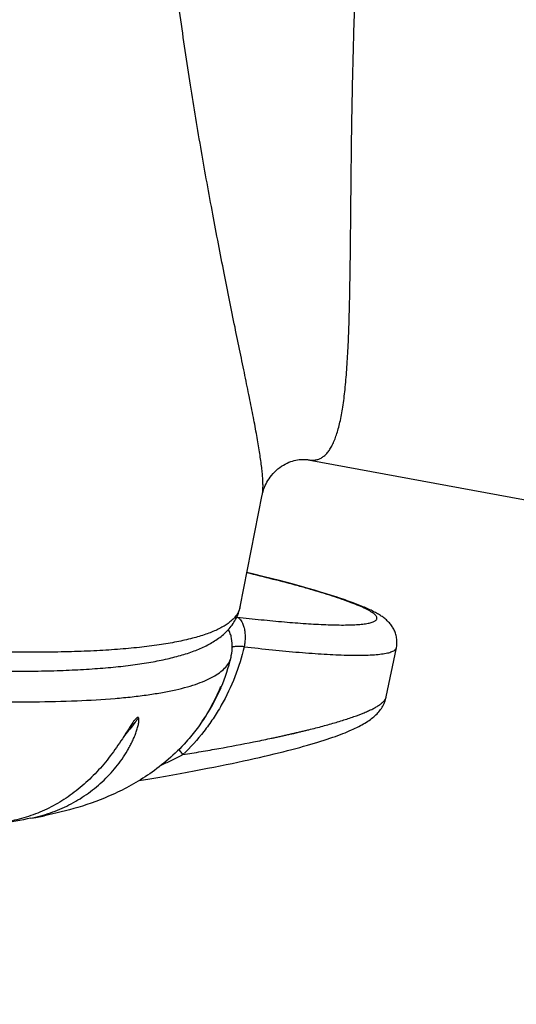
# Model space of a CAD drawing. Header units: millimetres. Extents: x -312 to 514, y -125 to 638.
# Tile 7 of 42: x -272 to -262, y 132 to 151. Entities that reach past the tile are written whole.
import ezdxf

# ---------------------------------------------------------------- set-up
doc = ezdxf.new("R2010")
doc.units = ezdxf.units.MM
doc.header["$LTSCALE"] = 23.1
doc.layers.get('0').update_dxf_attribs({"linetype": 'CONTINUOUS'})

msp = doc.modelspace()

# ---------------------------------------------------------------- linework, layer by layer
at = {"color": 7, "linetype": 'CONTINUOUS'}
for p, q in [((-265.901, 142.603), (-265.901, 142.603)), ((-267.271, 139.651), (-266.826, 141.899)), ((-266.996, 140.303), (-267.135, 140.336)), ((-266.818, 140.259), (-266.996, 140.303)), ((-266.647, 140.217), (-266.818, 140.259)), ((-266.483, 140.175), (-266.647, 140.217)), ((-266.327, 140.134), (-266.483, 140.175)), ((-266.177, 140.094), (-266.327, 140.134)), ((-266.035, 140.055), (-266.177, 140.094)), ((-265.901, 140.017), (-266.035, 140.055)), ((-265.773, 139.981), (-265.901, 140.017)), ((-265.654, 139.945), (-265.773, 139.981)), ((-265.541, 139.911), (-265.654, 139.945)), ((-265.436, 139.878), (-265.541, 139.911)), ((-264.333, 137.839), (-264.129, 138.823)), ((-264.129, 138.823), (-264.128, 138.825)), ((-267.453, 138.639), (-267.451, 138.646)), ((-267.667, 138.026), (-267.664, 138.035)), ((-267.652, 138.034), (-267.654, 138.031)), ((-264.334, 137.83), (-264.332, 137.84)), ((-269.3, 136.158), (-269.089, 136.193)), ((-271.209, 135.448), (-271.209, 135.448))]:
    msp.add_line(p, q, dxfattribs=at)
at = {"color": 9, "linetype": 'CONTINUOUS'}
for p, q in [((-267.332, 139.443), (-267.339, 139.444)), ((-267.664, 138.035), (-267.672, 138.025))]:
    msp.add_line(p, q, dxfattribs=at)
at = {"color": 7, "linetype": 'CONTINUOUS'}
for points in [[(-266.824, 141.911), (-266.819, 141.936), (-266.811, 141.963), (-266.803, 141.991), (-266.793, 142.021), (-266.781, 142.052), (-266.767, 142.084), (-266.751, 142.118), (-266.733, 142.152), (-266.713, 142.186), (-266.691, 142.221), (-266.666, 142.256), (-266.639, 142.291), (-266.61, 142.325), (-266.579, 142.358), (-266.546, 142.39), (-266.511, 142.42), (-266.475, 142.447), (-266.438, 142.473), (-266.401, 142.497), (-266.363, 142.518), (-266.326, 142.537), (-266.289, 142.553), (-266.252, 142.567), (-266.217, 142.579), (-266.182, 142.588), (-266.149, 142.596), (-266.117, 142.602), (-266.086, 142.607), (-266.057, 142.61), (-266.029, 142.611), (-266.003, 142.612), (-265.978, 142.612), (-265.956, 142.61), (-265.935, 142.608), (-265.916, 142.606), (-265.901, 142.603)], [(-265.901, 142.603), (-256.299, 140.834), (-240.497, 137.922), (-206.507, 131.659)], [(-264.128, 138.825), (-264.126, 138.834), (-264.123, 138.857), (-264.12, 138.88), (-264.118, 138.904), (-264.117, 138.928), (-264.117, 138.952), (-264.118, 138.977), (-264.121, 139.001), (-264.124, 139.025), (-264.128, 139.048), (-264.134, 139.071), (-264.14, 139.094), (-264.147, 139.116), (-264.155, 139.138), (-264.163, 139.159), (-264.173, 139.18), (-264.183, 139.2), (-264.193, 139.219), (-264.205, 139.238), (-264.216, 139.256), (-264.229, 139.274), (-264.242, 139.291), (-264.256, 139.308), (-264.27, 139.324), (-264.285, 139.34), (-264.3, 139.355), (-264.315, 139.37), (-264.331, 139.385), (-264.348, 139.399), (-264.364, 139.413), (-264.381, 139.426), (-264.398, 139.438), (-264.415, 139.451), (-264.433, 139.463), (-264.451, 139.474), (-264.469, 139.486), (-264.488, 139.498), (-264.508, 139.509), (-264.528, 139.521), (-264.549, 139.532), (-264.57, 139.544), (-264.593, 139.555), (-264.616, 139.567), (-264.639, 139.578), (-264.664, 139.59), (-264.69, 139.602), (-264.716, 139.614), (-264.744, 139.626), (-264.772, 139.639), (-264.802, 139.651), (-264.832, 139.664), (-264.864, 139.677), (-264.896, 139.689), (-264.93, 139.703), (-264.965, 139.716), (-265.001, 139.73), (-265.038, 139.743), (-265.077, 139.757), (-265.117, 139.771), (-265.158, 139.786), (-265.201, 139.801), (-265.245, 139.816), (-265.29, 139.831), (-265.337, 139.846), (-265.436, 139.878)], [(-267.455, 138.647), (-267.45, 138.669), (-267.441, 138.716), (-267.435, 138.765), (-267.431, 138.814), (-267.43, 138.864), (-267.432, 138.915), (-267.437, 138.966), (-267.443, 139.012)], [(-269.089, 136.193), (-268.93, 136.22), (-268.775, 136.247), (-268.624, 136.273), (-268.477, 136.299), (-268.334, 136.326), (-268.195, 136.351), (-268.059, 136.377), (-267.927, 136.403), (-267.798, 136.428), (-267.673, 136.453), (-267.551, 136.478), (-267.432, 136.502), (-267.317, 136.526), (-267.204, 136.55), (-267.095, 136.574), (-266.988, 136.598), (-266.885, 136.621), (-266.784, 136.645), (-266.686, 136.668), (-266.59, 136.691), (-266.497, 136.713), (-266.407, 136.736), (-266.319, 136.758), (-266.234, 136.78), (-266.152, 136.802), (-266.072, 136.824), (-265.995, 136.845), (-265.92, 136.866), (-265.848, 136.887), (-265.778, 136.908), (-265.711, 136.928), (-265.647, 136.948), (-265.584, 136.968), (-265.524, 136.988), (-265.466, 137.007), (-265.41, 137.026), (-265.357, 137.045), (-265.305, 137.064), (-265.256, 137.083), (-265.208, 137.101), (-265.162, 137.119), (-265.118, 137.137), (-265.076, 137.155), (-265.035, 137.173), (-264.996, 137.19), (-264.958, 137.208), (-264.922, 137.225), (-264.887, 137.243), (-264.854, 137.26), (-264.822, 137.277), (-264.791, 137.295), (-264.762, 137.312), (-264.733, 137.33), (-264.705, 137.348), (-264.679, 137.365), (-264.653, 137.384), (-264.629, 137.402), (-264.605, 137.421), (-264.582, 137.44), (-264.56, 137.459), (-264.54, 137.479), (-264.519, 137.499), (-264.5, 137.519), (-264.481, 137.54), (-264.464, 137.562), (-264.447, 137.584), (-264.431, 137.607), (-264.416, 137.63), (-264.402, 137.654), (-264.389, 137.678), (-264.377, 137.703), (-264.366, 137.728), (-264.356, 137.753), (-264.348, 137.779), (-264.34, 137.805), (-264.334, 137.83)]]:
    msp.add_lwpolyline(points, dxfattribs=at)
for centre, radius, start, end in [((-267.941, 138.931), 0.505, 9.3183, 10.1552), ((-271.197, 139.539), 3.851, 336.9935, 346.4865), ((-271.224, 139.55), 3.881, 330.048, 336.9455), ((-270.686, 139.242), 3.26, 323.7135, 330.0166)]:
    msp.add_arc(centre, radius, start, end, dxfattribs=at)
at = {"color": 9, "linetype": 'CONTINUOUS'}
for centre, radius, start, end in [((-264.456, 137.865), 0.126, 345.7474, 348.3048), ((-272.47, 141.68), 6.358, 278.9646, 281.4407)]:
    msp.add_arc(centre, radius, start, end, dxfattribs=at)
for points, knots in [([(-160.936, 147.384), (-169.535, 148.531), (-186.735, 150.838), (-221.144, 155.5), (-246.951, 159.048), (-264.156, 161.434)], [0, 0, 0, 0, 0.249824, 0.499764, 1, 1, 1, 1]), ([(-266.826, 141.898), (-266.822, 141.921), (-266.815, 141.971), (-266.811, 142.051), (-266.812, 142.142), (-266.817, 142.245), (-266.827, 142.359), (-266.847, 142.533), (-266.883, 142.778), (-266.939, 143.103), (-267.007, 143.468), (-267.087, 143.87), (-267.176, 144.307), (-267.273, 144.777), (-267.415, 145.464), (-267.601, 146.387), (-267.828, 147.564), (-268.057, 148.824), (-268.277, 150.154), (-268.482, 151.545), (-268.636, 152.737), (-268.749, 153.714), (-268.829, 154.461), (-268.902, 155.216), (-268.99, 156.24), (-269.082, 157.536), (-269.16, 159.111), (-269.192, 160.168), (-269.203, 160.7)], [0, 0, 0, 0, 0.003656, 0.007879, 0.012692, 0.018106, 0.024126, 0.030754, 0.045817, 0.063215, 0.082813, 0.104464, 0.128022, 0.153343, 0.180314, 0.238705, 0.302156, 0.369793, 0.441013, 0.515204, 0.591852, 0.630962, 0.670534, 0.710535, 0.750938, 0.83281, 0.9159, 1, 1, 1, 1]), ([(-265.901, 142.603), (-265.877, 142.599), (-265.829, 142.593), (-265.758, 142.598), (-265.691, 142.615), (-265.628, 142.646), (-265.568, 142.69), (-265.513, 142.748), (-265.462, 142.818), (-265.415, 142.902), (-265.372, 142.998), (-265.332, 143.106), (-265.296, 143.228), (-265.25, 143.413), (-265.202, 143.677), (-265.158, 144.029), (-265.124, 144.426), (-265.099, 144.864), (-265.08, 145.341), (-265.062, 146.045), (-265.05, 146.998), (-265.04, 148.217), (-265.024, 149.524), (-264.995, 150.903), (-264.946, 152.339), (-264.872, 153.823), (-264.767, 155.344), (-264.628, 156.896), (-264.451, 158.471), (-264.306, 159.526), (-264.226, 160.056)], [0, 0, 0, 0, 0.004129, 0.008037, 0.011855, 0.015729, 0.01981, 0.024223, 0.029065, 0.034405, 0.040293, 0.046767, 0.053851, 0.061563, 0.078913, 0.098832, 0.121199, 0.145858, 0.172643, 0.201393, 0.264144, 0.332853, 0.4064, 0.483899, 0.564626, 0.648005, 0.733572, 0.820949, 0.909842, 1, 1, 1, 1]), ([(-161.122, 144.533), (-169.706, 145.866), (-186.878, 148.511), (-212.647, 152.422), (-238.429, 156.274), (-255.625, 158.802), (-264.226, 160.056)], [0, 0, 0, 0, 0.249934, 0.499912, 0.749935, 1, 1, 1, 1]), ([(-267.271, 139.651), (-267.275, 139.628), (-267.288, 139.584), (-267.33, 139.495), (-267.395, 139.414), (-267.478, 139.342), (-267.553, 139.287), (-267.64, 139.235), (-267.774, 139.167), (-267.972, 139.089), (-268.243, 139.009), (-268.557, 138.939), (-268.913, 138.878), (-269.311, 138.829), (-269.749, 138.789), (-270.226, 138.76), (-270.743, 138.742), (-271.298, 138.734), (-272.109, 138.739), (-273.21, 138.773), (-274.627, 138.854), (-276.163, 138.978), (-277.806, 139.141), (-279.544, 139.344), (-281.361, 139.585), (-283.243, 139.862), (-285.175, 140.172), (-287.807, 140.629), (-291.102, 141.264), (-294.366, 141.974), (-296.916, 142.581), (-298.749, 143.043), (-300.506, 143.513), (-302.172, 143.987), (-303.733, 144.46), (-305.178, 144.93), (-306.494, 145.391), (-307.503, 145.777), (-308.237, 146.08), (-308.732, 146.297), (-309.188, 146.508), (-309.604, 146.715), (-309.978, 146.916), (-310.311, 147.111), (-310.601, 147.299), (-310.777, 147.428), (-310.857, 147.492)], [0, 0, 0, 0, 0.00152, 0.003081, 0.006465, 0.008355, 0.010405, 0.01263, 0.015043, 0.020467, 0.026729, 0.033855, 0.041857, 0.050738, 0.060494, 0.071114, 0.082586, 0.094892, 0.108011, 0.1366, 0.168148, 0.202416, 0.239142, 0.278038, 0.318799, 0.361102, 0.40461, 0.448977, 0.538865, 0.6279, 0.671208, 0.713247, 0.753683, 0.792195, 0.828482, 0.86226, 0.89327, 0.921281, 0.934098, 0.946094, 0.957248, 0.967546, 0.976975, 0.985527, 0.9932, 1, 1, 1, 1]), ([(-267.332, 139.443), (-267.17, 139.424), (-266.853, 139.389), (-266.392, 139.345), (-266.024, 139.316), (-265.745, 139.299), (-265.551, 139.29), (-265.368, 139.284), (-265.198, 139.282), (-265.042, 139.285), (-264.903, 139.292), (-264.798, 139.302), (-264.725, 139.313), (-264.677, 139.322), (-264.636, 139.333), (-264.6, 139.345), (-264.57, 139.359), (-264.547, 139.374), (-264.53, 139.39), (-264.521, 139.41), (-264.52, 139.431), (-264.528, 139.453), (-264.544, 139.476), (-264.569, 139.5), (-264.601, 139.525), (-264.642, 139.552), (-264.691, 139.58), (-264.77, 139.62), (-264.886, 139.672), (-265.044, 139.735), (-265.223, 139.8), (-265.421, 139.866), (-265.635, 139.933), (-265.863, 140.001), (-266.187, 140.092), (-266.612, 140.204), (-266.959, 140.289), (-267.136, 140.332)], [0, 0, 0, 0, 0.086331, 0.168524, 0.245646, 0.281908, 0.316369, 0.348798, 0.378937, 0.4065, 0.431185, 0.452679, 0.462134, 0.47068, 0.478289, 0.484949, 0.490664, 0.495479, 0.499518, 0.503049, 0.506523, 0.510461, 0.515277, 0.521233, 0.528492, 0.537103, 0.547031, 0.558226, 0.584152, 0.614331, 0.648205, 0.685258, 0.725022, 0.767071, 0.811027, 0.903396, 1, 1, 1, 1]), ([(-267.331, 139.443), (-267.296, 139.427), (-267.26, 139.387), (-267.23, 139.333), (-267.209, 139.287), (-267.189, 139.221), (-267.175, 139.134), (-267.17, 139.04), (-267.175, 138.943), (-267.185, 138.879), (-267.191, 138.846)], [0, 0, 0, 0, 0.177696, 0.231107, 0.288157, 0.412785, 0.550024, 0.69638, 0.847823, 1, 1, 1, 1]), ([(-267.444, 139.02), (-267.45, 139.05), (-267.466, 139.109), (-267.493, 139.164), (-267.509, 139.19)], [0, 0, 0, 0, 0.499852, 1, 1, 1, 1]), ([(-267.191, 138.846), (-267.239, 138.641), (-267.364, 138.236), (-267.591, 137.758), (-267.813, 137.398), (-268.059, 137.057), (-268.271, 136.822), (-268.423, 136.677)], [0, 0, 0, 0, 0.249945, 0.500781, 0.626124, 0.75118, 1, 1, 1, 1]), ([(-267.191, 138.846), (-267.218, 138.849), (-267.269, 138.852), (-267.337, 138.852), (-267.384, 138.849), (-267.414, 138.843), (-267.426, 138.84), (-267.431, 138.838)], [0, 0, 0, 0, 0.338421, 0.623902, 0.846399, 0.931939, 1, 1, 1, 1]), ([(-267.191, 138.846), (-267.002, 138.824), (-266.632, 138.784), (-266.177, 138.741), (-265.829, 138.714), (-265.584, 138.698), (-265.351, 138.685), (-265.132, 138.678), (-264.929, 138.675), (-264.743, 138.677), (-264.578, 138.684), (-264.454, 138.696), (-264.367, 138.709), (-264.311, 138.72), (-264.262, 138.732), (-264.22, 138.747), (-264.185, 138.762), (-264.158, 138.78), (-264.138, 138.8), (-264.131, 138.815), (-264.129, 138.823)], [0, 0, 0, 0, 0.184233, 0.358659, 0.441439, 0.520727, 0.596021, 0.66678, 0.732409, 0.792265, 0.845699, 0.892053, 0.912383, 0.930726, 0.947035, 0.961287, 0.973505, 0.983796, 0.992437, 1, 1, 1, 1]), ([(-281.248, 138.552), (-280.296, 138.422), (-278.896, 138.245), (-277.066, 138.052), (-275.787, 137.935), (-274.579, 137.845), (-273.45, 137.782), (-272.404, 137.745), (-271.447, 137.736), (-270.584, 137.754), (-269.926, 137.792), (-269.45, 137.838), (-269.132, 137.878), (-268.84, 137.925), (-268.575, 137.978), (-268.337, 138.037), (-268.127, 138.103), (-267.944, 138.176), (-267.788, 138.254), (-267.661, 138.34), (-267.561, 138.432), (-267.49, 138.531), (-267.461, 138.603), (-267.453, 138.639)], [0, 0, 0, 0, 0.204522, 0.300602, 0.391912, 0.477999, 0.55844, 0.63285, 0.700882, 0.762235, 0.816663, 0.841225, 0.863995, 0.884967, 0.904141, 0.921531, 0.937162, 0.951085, 0.963378, 0.974169, 0.983653, 0.992125, 1, 1, 1, 1]), ([(-268.423, 136.677), (-268.301, 136.697), (-268.059, 136.738), (-267.586, 136.821), (-267.179, 136.897), (-266.837, 136.966), (-266.699, 136.995), (-266.59, 137.018), (-266.509, 137.035), (-266.442, 137.05), (-266.389, 137.062), (-266.35, 137.07), (-266.31, 137.079), (-266.271, 137.089), (-266.239, 137.097), (-266.213, 137.102), (-266.194, 137.105), (-266.175, 137.11), (-266.155, 137.115), (-266.136, 137.12), (-266.111, 137.125), (-266.079, 137.133), (-266.029, 137.145), (-265.967, 137.16), (-265.869, 137.184), (-265.749, 137.214), (-265.609, 137.251), (-265.431, 137.3), (-265.222, 137.361), (-264.991, 137.437), (-264.815, 137.503), (-264.69, 137.557), (-264.608, 137.596), (-264.535, 137.635), (-264.473, 137.674), (-264.42, 137.714), (-264.369, 137.762), (-264.341, 137.805), (-264.334, 137.834)], [0, 0, 0, 0, 0.086228, 0.170961, 0.335093, 0.374838, 0.413999, 0.433351, 0.452538, 0.471563, 0.481008, 0.490397, 0.499749, 0.5091, 0.51838, 0.52296, 0.527531, 0.532144, 0.536745, 0.541311, 0.545862, 0.554932, 0.56395, 0.581836, 0.599506, 0.634174, 0.667894, 0.700597, 0.762626, 0.819526, 0.870446, 0.893378, 0.914483, 0.93367, 0.950863, 0.966014, 0.979139, 1, 1, 1, 1]), ([(-269.315, 137.42), (-269.337, 137.389), (-269.427, 137.266), (-269.523, 137.147), (-269.599, 137.062)], [0, 0, 0, 0, 0.249552, 1, 1, 1, 1]), ([(-268.423, 136.677), (-268.43, 136.686), (-268.457, 136.721), (-268.483, 136.756), (-268.501, 136.783)], [0, 0, 0, 0, 0.268113, 1, 1, 1, 1]), ([(-268.423, 136.677), (-268.458, 136.658), (-268.528, 136.62), (-268.672, 136.548), (-268.782, 136.498), (-268.856, 136.467)], [0, 0, 0, 0, 0.247993, 0.497536, 1, 1, 1, 1])]:
    msp.add_open_spline(points, degree=3, knots=knots, dxfattribs=at)
at = {"color": 7, "linetype": 'CONTINUOUS'}
for points, knots in [([(-309.479, 146.263), (-309.351, 146.196), (-309.085, 146.061), (-308.666, 145.863), (-308.213, 145.661), (-307.547, 145.379), (-306.636, 145.022), (-305.45, 144.595), (-304.151, 144.161), (-302.746, 143.722), (-301.247, 143.282), (-299.662, 142.844), (-298.005, 142.411), (-295.686, 141.838), (-292.696, 141.159), (-289.054, 140.419), (-286.005, 139.871), (-283.598, 139.483), (-281.849, 139.223), (-280.155, 138.994), (-278.527, 138.798), (-276.978, 138.636), (-275.517, 138.51), (-274.156, 138.419), (-272.903, 138.364), (-271.929, 138.35), (-271.211, 138.358), (-270.719, 138.374), (-270.26, 138.399), (-269.832, 138.434), (-269.437, 138.478), (-269.074, 138.533), (-268.743, 138.599), (-268.442, 138.676), (-268.17, 138.767), (-267.924, 138.876), (-267.702, 139.009), (-267.54, 139.149), (-267.43, 139.282), (-267.359, 139.394), (-267.304, 139.518), (-267.279, 139.606), (-267.271, 139.651)], [0, 0, 0, 0, 0.009896, 0.020518, 0.031865, 0.043929, 0.070156, 0.099072, 0.130509, 0.164268, 0.200126, 0.237842, 0.277156, 0.317794, 0.401893, 0.487777, 0.573021, 0.614649, 0.655222, 0.694456, 0.732077, 0.767827, 0.801465, 0.832769, 0.861543, 0.88762, 0.899606, 0.910874, 0.921417, 0.931234, 0.940329, 0.948718, 0.956428, 0.963507, 0.970031, 0.976119, 0.981949, 0.987751, 0.990722, 0.993759, 0.996861, 1, 1, 1, 1]), ([(-267.664, 138.039), (-267.665, 138.038), (-267.667, 138.034), (-267.671, 138.027), (-267.675, 138.017), (-267.683, 138), (-267.694, 137.975), (-267.709, 137.943), (-267.725, 137.908), (-267.741, 137.872), (-267.759, 137.835), (-267.783, 137.784), (-267.815, 137.721), (-267.855, 137.645), (-267.897, 137.569), (-267.956, 137.469), (-268.034, 137.346), (-268.134, 137.203), (-268.242, 137.065), (-268.318, 136.977), (-268.357, 136.934)], [0, 0, 0, 0, 0.003671, 0.009926, 0.018415, 0.028698, 0.053019, 0.080501, 0.10987, 0.14043, 0.171778, 0.203668, 0.26849, 0.334151, 0.400282, 0.466685, 0.599888, 0.733292, 0.866694, 1, 1, 1, 1]), ([(-267.862, 137.613), (-267.841, 137.65), (-267.8, 137.725), (-267.753, 137.819), (-267.72, 137.891), (-267.698, 137.942), (-267.681, 137.986), (-267.671, 138.014), (-267.667, 138.026)], [0, 0, 0, 0, 0.283661, 0.556722, 0.686376, 0.80814, 0.916614, 1, 1, 1, 1]), ([(-267.664, 138.035), (-267.664, 138.036), (-267.664, 138.037), (-267.663, 138.038), (-267.663, 138.039), (-267.663, 138.039), (-267.663, 138.04), (-267.663, 138.04), (-267.664, 138.04), (-267.664, 138.039), (-267.664, 138.039)], [0, 0, 0, 0, 0.251118, 0.472852, 0.629344, 0.726075, 0.7819, 0.817601, 0.88411, 1, 1, 1, 1]), ([(-269.413, 137.347), (-269.433, 137.32), (-269.471, 137.263), (-269.526, 137.176), (-269.582, 137.087), (-269.659, 136.968), (-269.757, 136.821), (-269.882, 136.65), (-270.013, 136.486), (-270.196, 136.28), (-270.443, 136.043), (-270.767, 135.798), (-271.113, 135.597), (-271.478, 135.444), (-271.732, 135.374), (-271.859, 135.348)], [0, 0, 0, 0, 0.030608, 0.062562, 0.095001, 0.127607, 0.192826, 0.25774, 0.32219, 0.386116, 0.51229, 0.636368, 0.758695, 0.87979, 1, 1, 1, 1]), ([(-271.479, 135.4), (-271.346, 135.427), (-271.084, 135.499), (-270.709, 135.659), (-270.417, 135.834), (-270.199, 135.997), (-270.045, 136.13), (-269.9, 136.274), (-269.767, 136.426), (-269.645, 136.588), (-269.554, 136.729), (-269.489, 136.844), (-269.444, 136.932), (-269.403, 137.021), (-269.368, 137.11), (-269.343, 137.184), (-269.327, 137.242), (-269.317, 137.284), (-269.309, 137.325), (-269.306, 137.362), (-269.306, 137.39), (-269.309, 137.409), (-269.313, 137.417), (-269.315, 137.42)], [0, 0, 0, 0, 0.129142, 0.258331, 0.387723, 0.452469, 0.517174, 0.581789, 0.646255, 0.710468, 0.774243, 0.805875, 0.837249, 0.86826, 0.898732, 0.928345, 0.942655, 0.956471, 0.969583, 0.981649, 0.992078, 0.996416, 1, 1, 1, 1]), ([(-269.315, 137.42), (-269.316, 137.421), (-269.318, 137.424), (-269.323, 137.427), (-269.33, 137.428), (-269.337, 137.425), (-269.346, 137.421), (-269.357, 137.413), (-269.371, 137.4), (-269.385, 137.384), (-269.399, 137.366), (-269.409, 137.353), (-269.413, 137.347)], [0, 0, 0, 0, 0.03652, 0.070404, 0.141431, 0.184419, 0.23381, 0.352061, 0.493237, 0.651422, 0.821514, 1, 1, 1, 1]), ([(-268.357, 136.934), (-268.469, 136.81), (-268.702, 136.582), (-269.076, 136.293), (-269.452, 136.061), (-269.929, 135.823), (-270.512, 135.609), (-270.981, 135.495), (-271.209, 135.448)], [0, 0, 0, 0, 0.153619, 0.298044, 0.432667, 0.558001, 0.786915, 1, 1, 1, 1]), ([(-271.479, 135.4), (-271.68, 135.359), (-272.083, 135.28), (-272.591, 135.188), (-273.004, 135.117), (-273.322, 135.066), (-273.59, 135.024), (-273.798, 134.993), (-273.897, 134.978), (-273.943, 134.971)], [0, 0, 0, 0, 0.245489, 0.493323, 0.619332, 0.747826, 0.879203, 0.944282, 1, 1, 1, 1])]:
    msp.add_open_spline(points, degree=3, knots=knots, dxfattribs=at)

doc.saveas('drawing.dxf')
